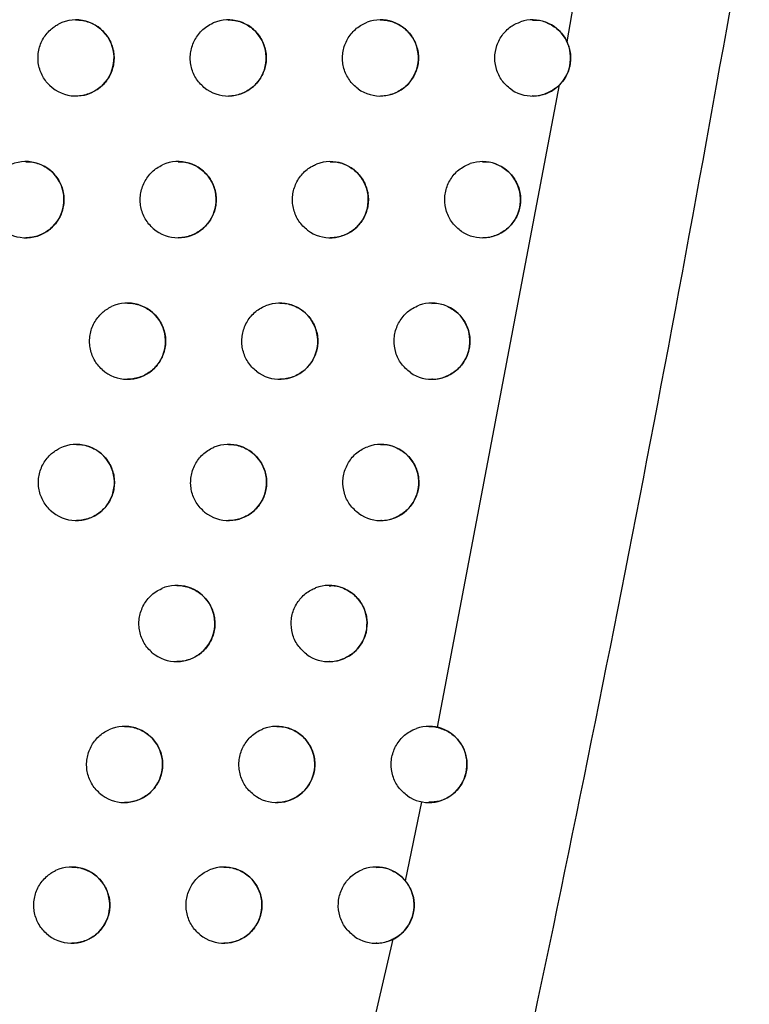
# Model space of a CAD drawing. Header units: millimetres. Extents: x -0.387 to 0.594, y -0.166 to 0.447.
# Tile 9 of 109: x -0.0761 to -0.06651, y 0.05691 to 0.06984. Entities that reach past the tile are written whole.
import ezdxf

# ---------------------------------------------------------------- set-up
doc = ezdxf.new("R2010")
doc.units = ezdxf.units.MM
doc.layers.add('FORMAT', color=7, linetype='Continuous')

msp = doc.modelspace()

# ---------------------------------------------------------------- linework, layer by layer
at = {"layer": 'FORMAT', "color": 7, "linetype": 'Continuous', "lineweight": 25}
for p, q in [((-0.068909, 0.069549), (-0.06871, 0.070702)), ((-0.070614, 0.060551), (-0.069008, 0.068986)), ((-0.071033, 0.058534), (-0.070816, 0.059571)), ((-0.073529, 0.047646), (-0.071196, 0.057768))]:
    msp.add_line(p, q, dxfattribs=at)
for centre, radius, start, end in [((-0.075363, 0.069339), 0.0005, 225.76942, 117.112717), ((-0.073363, 0.069339), 0.0005, 230.515243, 113.286676), ((-0.071363, 0.069339), 0.0005000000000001, 234.300308, 110.485953), ((-0.069363, 0.069339), 0.0005000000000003, 237.439458, 108.379252), ((-0.076021, 0.067478), 0.0005000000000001, 224.355609, 118.180006), ((-0.074021, 0.067478), 0.0005000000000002, 229.325188, 114.108369), ((-0.072021, 0.067478), 0.0005, 233.260856, 111.139947), ((-0.070021, 0.067478), 0.0005, 236.508505, 108.910834), ((-0.074686, 0.06562), 0.0005000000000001, 228.09044, 114.979061), ((-0.072686, 0.06562), 0.0005, 232.187762, 111.830827), ((-0.070686, 0.06562), 0.0005, 235.550783, 109.47161), ((-0.075358, 0.063765), 0.0005, 226.807672, 115.902428), ((-0.073358, 0.063765), 0.0004999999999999, 231.078989, 112.560927), ((-0.071358, 0.063765), 0.0005, 234.564929, 110.063207), ((-0.074038, 0.061913), 0.0004999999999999, 229.932274, 113.332814), ((-0.072038, 0.061913), 0.0005, 233.549451, 110.687384), ((-0.074725, 0.060063), 0.0005000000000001, 228.745091, 114.149326), ((-0.072725, 0.060063), 0.0004999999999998, 232.502705, 111.346055), ((-0.070725, 0.060063), 0.0005, 235.643016, 109.210292), ((-0.075419, 0.058216), 0.0005, 227.514606, 115.013616), ((-0.073419, 0.058216), 0.0005000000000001, 231.422878, 112.04131), ((-0.071419, 0.058216), 0.0005000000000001, 234.672645, 109.780874)]:
    msp.add_arc(centre, radius, start, end, dxfattribs=at)
for points, knots in [([(-0.0901069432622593, 0.0679497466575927), (-0.0891628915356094, 0.0711026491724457), (-0.087253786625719, 0.0774785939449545), (-0.0846213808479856, 0.0871488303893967), (-0.0821511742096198, 0.0969424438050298), (-0.0798811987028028, 0.1067916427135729), (-0.0778093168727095, 0.1166829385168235), (-0.0759369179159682, 0.1266097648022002), (-0.0742636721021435, 0.1365706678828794), (-0.0727905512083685, 0.146570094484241), (-0.0712334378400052, 0.1588667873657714), (-0.0697735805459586, 0.1734813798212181), (-0.0686680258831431, 0.1904400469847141), (-0.0680965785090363, 0.2074602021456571), (-0.0682050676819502, 0.2188258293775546), (-0.0682593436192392, 0.2245119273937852)], [0, 0, 0, 0, 0.0622011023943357, 0.1257859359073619, 0.189396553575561, 0.2530847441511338, 0.3167987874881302, 0.3803835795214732, 0.4439938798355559, 0.5076814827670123, 0.5713950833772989, 0.6782397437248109, 0.785205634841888, 0.8925407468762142, 1, 1, 1, 1]), ([(-0.0642600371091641, 0.0860241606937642), (-0.0643737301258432, 0.0851984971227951), (-0.0649422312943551, 0.0810699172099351), (-0.0664030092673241, 0.0716758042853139), (-0.0684971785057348, 0.060522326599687), (-0.0704996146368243, 0.0513926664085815), (-0.0717188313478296, 0.0461877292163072), (-0.0723611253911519, 0.0435928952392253), (-0.0726822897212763, 0.0422954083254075)], [0, 0, 0, 0, 0.0561085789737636, 0.2805607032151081, 0.6399561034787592, 0.8199377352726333, 0.9099640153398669, 1, 1, 1, 1]), ([(-0.0753630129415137, 0.0698369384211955), (-0.0753464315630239, 0.0698371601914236), (-0.0753017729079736, 0.0698377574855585), (-0.0752293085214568, 0.0698226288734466), (-0.0751492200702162, 0.0697935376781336), (-0.0750745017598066, 0.0697500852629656), (-0.0750088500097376, 0.0696951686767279), (-0.0749530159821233, 0.0696292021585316), (-0.0749098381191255, 0.0695557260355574), (-0.0748795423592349, 0.0694754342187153), (-0.0748635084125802, 0.0693926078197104), (-0.0748615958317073, 0.0693077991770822), (-0.0748736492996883, 0.069225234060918), (-0.0748994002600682, 0.0691453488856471), (-0.0749375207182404, 0.0690717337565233), (-0.0749876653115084, 0.0690049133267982), (-0.07504773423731, 0.0689476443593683), (-0.075117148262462, 0.0689007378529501), (-0.07519322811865, 0.0688656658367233), (-0.075274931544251, 0.0688451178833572), (-0.0753323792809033, 0.0688365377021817), (-0.0753618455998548, 0.0688389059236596), (-0.0753629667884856, 0.0688389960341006)], [0, 0, 0, 0, 0.0318743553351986, 0.0858472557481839, 0.1413766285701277, 0.1954766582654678, 0.2511677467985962, 0.3048549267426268, 0.3601436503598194, 0.4130497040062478, 0.467535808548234, 0.5196623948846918, 0.5733256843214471, 0.6250415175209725, 0.6782510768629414, 0.7301016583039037, 0.7834232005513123, 0.835878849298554, 0.889811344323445, 0.943068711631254, 0.9978337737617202, 1, 1, 1, 1]), ([(-0.0733629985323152, 0.0698369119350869), (-0.0733470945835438, 0.0698371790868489), (-0.0733030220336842, 0.0698379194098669), (-0.0732309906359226, 0.0698230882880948), (-0.0731505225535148, 0.069794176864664), (-0.0730753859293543, 0.0697507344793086), (-0.0730093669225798, 0.0696957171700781), (-0.0729532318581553, 0.0696295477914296), (-0.0729098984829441, 0.0695558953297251), (-0.0728795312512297, 0.0694754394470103), (-0.0728635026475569, 0.0693926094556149), (-0.0728615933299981, 0.0693078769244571), (-0.0728735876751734, 0.0692255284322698), (-0.0728991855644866, 0.0691458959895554), (-0.0729370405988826, 0.069072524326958), (-0.0729868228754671, 0.0690058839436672), (-0.0730465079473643, 0.0689486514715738), (-0.0731155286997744, 0.0689016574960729), (-0.0731913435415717, 0.0688663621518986), (-0.0732728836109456, 0.0688454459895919), (-0.0733309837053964, 0.0688366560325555), (-0.0733611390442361, 0.0688390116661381), (-0.0733629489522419, 0.0688391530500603)], [0, 0, 0, 0, 0.0306314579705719, 0.0848849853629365, 0.1407016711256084, 0.1951007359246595, 0.2511062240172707, 0.3049706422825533, 0.360453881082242, 0.4133311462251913, 0.4677990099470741, 0.5197091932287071, 0.5731550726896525, 0.6245705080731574, 0.6774686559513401, 0.7290660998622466, 0.7821190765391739, 0.8344738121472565, 0.8882919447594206, 0.9416439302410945, 0.9964974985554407, 1, 1, 1, 1]), ([(-0.0713629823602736, 0.0698368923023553), (-0.0713478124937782, 0.0698372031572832), (-0.071304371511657, 0.0698380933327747), (-0.0712328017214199, 0.0698235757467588), (-0.0711519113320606, 0.0697948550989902), (-0.0710763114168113, 0.0697514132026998), (-0.071009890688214, 0.0696962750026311), (-0.0709534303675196, 0.0696298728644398), (-0.0709099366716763, 0.0695560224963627), (-0.0708795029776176, 0.0694753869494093), (-0.0708634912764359, 0.0693925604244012), (-0.07086159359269, 0.0693079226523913), (-0.0708735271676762, 0.0692258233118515), (-0.0708989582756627, 0.0691464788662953), (-0.0709365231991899, 0.0690733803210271), (-0.0709859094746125, 0.0690069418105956), (-0.0710451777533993, 0.0689497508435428), (-0.0711137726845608, 0.0689026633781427), (-0.0711893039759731, 0.0688671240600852), (-0.071270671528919, 0.0688458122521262), (-0.0713294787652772, 0.0688367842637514), (-0.0713603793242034, 0.0688391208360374), (-0.0713629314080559, 0.0688393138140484)], [0, 0, 0, 0, 0.0292811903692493, 0.0838506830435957, 0.1399910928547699, 0.1947227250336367, 0.2510782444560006, 0.3051341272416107, 0.3608282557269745, 0.4136645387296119, 0.4681028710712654, 0.5197664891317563, 0.5729641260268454, 0.6240467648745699, 0.6765996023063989, 0.7279220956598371, 0.7806831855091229, 0.832933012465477, 0.8866317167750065, 0.9400944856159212, 0.9950523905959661, 0.9999999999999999, 0.9999999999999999, 0.9999999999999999, 0.9999999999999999]), ([(-0.0696320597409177, 0.0689173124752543), (-0.0696753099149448, 0.0689514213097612), (-0.0697618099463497, 0.0690196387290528), (-0.0698401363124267, 0.0691708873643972), (-0.069868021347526, 0.0693377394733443), (-0.0698397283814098, 0.0695060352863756), (-0.0697588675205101, 0.0696544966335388), (-0.0696461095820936, 0.0697608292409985), (-0.0695580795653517, 0.0697975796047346), (-0.069520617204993, 0.0698132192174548)], [0, 0, 0, 0, 0.1483231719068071, 0.2966452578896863, 0.4449930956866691, 0.5933651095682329, 0.7417396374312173, 0.8900938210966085, 1, 1, 1, 1]), ([(-0.0693625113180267, 0.0698333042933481), (-0.0693482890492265, 0.0698349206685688), (-0.0692768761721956, 0.0698430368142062), (-0.0691493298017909, 0.0697990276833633), (-0.0690050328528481, 0.0697030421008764), (-0.0689351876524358, 0.0696043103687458), (-0.0689100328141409, 0.0695505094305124), (-0.0689093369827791, 0.0695490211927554)], [0, 0, 0, 0, 0.0760722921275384, 0.3819743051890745, 0.6889768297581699, 0.9913964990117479, 1, 1, 1, 1]), ([(-0.0757117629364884, 0.0689804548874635), (-0.0757304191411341, 0.0690004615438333), (-0.0757682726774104, 0.0690410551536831), (-0.0758110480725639, 0.0691128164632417), (-0.0758423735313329, 0.0691909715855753), (-0.0758599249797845, 0.0692728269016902), (-0.0758637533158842, 0.0693572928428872), (-0.0758536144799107, 0.0694405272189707), (-0.0758296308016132, 0.0695216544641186), (-0.0757928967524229, 0.0695969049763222), (-0.0757438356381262, 0.0696655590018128), (-0.07569106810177, 0.0697177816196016), (-0.0756391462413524, 0.0697570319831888), (-0.0756070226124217, 0.0697748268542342), (-0.0755908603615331, 0.0697837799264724)], [0, 0, 0, 0, 0.0870269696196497, 0.1765781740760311, 0.2636049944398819, 0.3531548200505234, 0.4401954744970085, 0.529759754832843, 0.616809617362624, 0.7063841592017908, 0.7934292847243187, 0.8829996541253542, 0.9411340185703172, 1, 1, 1, 1]), ([(-0.0736809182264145, 0.0689528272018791), (-0.0737010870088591, 0.068971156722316), (-0.0737420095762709, 0.0690083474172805), (-0.0737903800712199, 0.0690761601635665), (-0.0738279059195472, 0.0691513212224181), (-0.0738520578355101, 0.0692313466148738), (-0.0738627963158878, 0.0693151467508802), (-0.0738595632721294, 0.0693989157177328), (-0.0738424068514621, 0.0694817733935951), (-0.0738121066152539, 0.0695598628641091), (-0.0737690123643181, 0.0696324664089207), (-0.0737130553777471, 0.0696981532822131), (-0.0736438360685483, 0.0697565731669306), (-0.0735887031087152, 0.0697840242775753), (-0.0735606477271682, 0.0697979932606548)], [0, 0, 0, 0, 0.0806158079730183, 0.163569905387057, 0.2441855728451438, 0.3271383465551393, 0.4077674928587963, 0.4907342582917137, 0.571373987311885, 0.654352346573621, 0.7349901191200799, 0.817967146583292, 0.907369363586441, 1, 1, 1, 1]), ([(-0.0716547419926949, 0.06893268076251), (-0.0716759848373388, 0.0689495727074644), (-0.0717190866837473, 0.0689838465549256), (-0.0717715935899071, 0.0690481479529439), (-0.0718138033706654, 0.0691205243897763), (-0.0718430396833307, 0.0691986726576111), (-0.0718591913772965, 0.0692815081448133), (-0.0718614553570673, 0.0693652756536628), (-0.0718498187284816, 0.0694490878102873), (-0.0718248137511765, 0.0695290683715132), (-0.0717867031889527, 0.0696043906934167), (-0.0717372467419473, 0.069671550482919), (-0.0716769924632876, 0.06972990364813), (-0.0716206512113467, 0.06976835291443), (-0.0715733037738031, 0.0697929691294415), (-0.0715497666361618, 0.0698023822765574), (-0.0715379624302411, 0.0698071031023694)], [0, 0, 0, 0, 0.0762647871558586, 0.1547416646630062, 0.2310063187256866, 0.3094819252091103, 0.385759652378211, 0.4642487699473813, 0.5405378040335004, 0.6190391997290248, 0.6953280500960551, 0.7738299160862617, 0.8501070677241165, 0.9285973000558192, 0.9641905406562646, 1, 1, 1, 1]), ([(-0.0689092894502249, 0.0695489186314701), (-0.0688910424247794, 0.0694972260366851), (-0.0688545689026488, 0.069393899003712), (-0.068867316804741, 0.0692260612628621), (-0.0689222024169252, 0.069085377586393), (-0.0689832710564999, 0.0690150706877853), (-0.0690081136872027, 0.0689864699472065)], [0, 0, 0, 0, 0.2693735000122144, 0.5384439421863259, 0.812239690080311, 1, 1, 1, 1]), ([(-0.0690081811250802, 0.0689864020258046), (-0.0690203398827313, 0.0689748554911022), (-0.0690726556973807, 0.0689251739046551), (-0.0691861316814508, 0.0688652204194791), (-0.0693009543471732, 0.0688303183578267), (-0.0693594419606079, 0.0688398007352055), (-0.0693627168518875, 0.0688403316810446)], [0, 0, 0, 0, 0.1265997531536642, 0.5447241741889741, 0.9745077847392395, 0.9999999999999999, 0.9999999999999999, 0.9999999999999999, 0.9999999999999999]), ([(-0.0760207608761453, 0.0679765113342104), (-0.0760040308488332, 0.0679767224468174), (-0.0759592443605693, 0.067977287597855), (-0.0758866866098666, 0.0679620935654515), (-0.0758066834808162, 0.0679329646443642), (-0.075732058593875, 0.0678895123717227), (-0.0756664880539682, 0.0678346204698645), (-0.0756107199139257, 0.0677687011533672), (-0.0755675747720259, 0.0676952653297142), (-0.0755372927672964, 0.0676150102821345), (-0.0755212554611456, 0.0675321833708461), (-0.0755193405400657, 0.0674473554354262), (-0.0755314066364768, 0.0673647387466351), (-0.075557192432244, 0.0672847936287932), (-0.0755953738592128, 0.0672111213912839), (-0.0756456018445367, 0.0671442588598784), (-0.0757057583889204, 0.0670869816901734), (-0.0757752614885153, 0.067040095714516), (-0.0758513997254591, 0.0670050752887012), (-0.0759331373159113, 0.0669846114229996), (-0.0759904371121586, 0.0669760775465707), (-0.0760197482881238, 0.0669784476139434), (-0.0760207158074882, 0.0669785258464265)], [0, 0, 0, 0, 0.0321461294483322, 0.0860555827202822, 0.1415199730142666, 0.1955528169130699, 0.2511732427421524, 0.3048211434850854, 0.3600666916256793, 0.4129805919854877, 0.4674721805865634, 0.5196495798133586, 0.5733639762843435, 0.6251494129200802, 0.6784311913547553, 0.7303392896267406, 0.7837219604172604, 0.8361988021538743, 0.8901555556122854, 0.9433889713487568, 0.9981313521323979, 0.9999999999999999, 0.9999999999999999, 0.9999999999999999, 0.9999999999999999]), ([(-0.0743466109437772, 0.0670990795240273), (-0.074366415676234, 0.0671178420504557), (-0.0744065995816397, 0.0671559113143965), (-0.0744536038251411, 0.0672247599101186), (-0.0744896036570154, 0.0673007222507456), (-0.0745121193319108, 0.0673812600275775), (-0.0745211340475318, 0.0674652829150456), (-0.0745161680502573, 0.0675489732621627), (-0.0744972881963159, 0.0676314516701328), (-0.074465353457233, 0.0677088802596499), (-0.0744207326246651, 0.0677805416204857), (-0.0743652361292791, 0.0678429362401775), (-0.07429985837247, 0.0678965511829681), (-0.0742501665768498, 0.0679218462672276), (-0.0742249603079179, 0.0679346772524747)], [0, 0, 0, 0, 0.0820347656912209, 0.1664489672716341, 0.2484835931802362, 0.3328964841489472, 0.4149444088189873, 0.4993711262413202, 0.58142911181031, 0.6658668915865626, 0.7479223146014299, 0.8323581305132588, 0.9149633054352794, 1, 1, 1, 1]), ([(-0.0740207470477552, 0.067976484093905), (-0.0740046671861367, 0.0679767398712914), (-0.0739604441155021, 0.0679774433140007), (-0.0738883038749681, 0.0679625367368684), (-0.0738079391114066, 0.06793358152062), (-0.0737329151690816, 0.0678901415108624), (-0.0736669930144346, 0.0678351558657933), (-0.0736109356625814, 0.0677690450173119), (-0.0735676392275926, 0.0676954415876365), (-0.0735372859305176, 0.0676150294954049), (-0.0735212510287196, 0.0675321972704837), (-0.0735193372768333, 0.0674474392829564), (-0.0735313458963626, 0.0673650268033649), (-0.0735569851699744, 0.0672853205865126), (-0.0735949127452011, 0.0672118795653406), (-0.0736447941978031, 0.0671451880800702), (-0.0737045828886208, 0.0670879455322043), (-0.0737737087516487, 0.0670409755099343), (-0.0738495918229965, 0.0670057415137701), (-0.0739311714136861, 0.0669849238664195), (-0.0739890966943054, 0.0669761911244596), (-0.0740190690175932, 0.0669785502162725), (-0.0740206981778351, 0.0669786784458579)], [0, 0, 0, 0, 0.0309538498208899, 0.0851297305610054, 0.1408668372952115, 0.1951846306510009, 0.251104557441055, 0.3049227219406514, 0.3603549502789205, 0.4132436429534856, 0.4677201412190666, 0.5196929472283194, 0.5732019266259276, 0.6247010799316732, 0.6776861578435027, 0.7293516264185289, 0.782476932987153, 0.8348557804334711, 0.8887016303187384, 0.9420236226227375, 0.9968486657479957, 1, 1, 1, 1]), ([(-0.0723198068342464, 0.0670776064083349), (-0.072340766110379, 0.0670949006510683), (-0.0723832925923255, 0.0671299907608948), (-0.0724346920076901, 0.0671952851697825), (-0.0724756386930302, 0.0672684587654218), (-0.0725034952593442, 0.0673471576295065), (-0.0725181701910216, 0.0674302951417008), (-0.0725189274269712, 0.0675141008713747), (-0.0725057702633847, 0.067597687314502), (-0.0724793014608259, 0.0676771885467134), (-0.0724397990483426, 0.0677517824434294), (-0.072389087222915, 0.0678180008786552), (-0.0723277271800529, 0.0678752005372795), (-0.0722727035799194, 0.0679112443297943), (-0.0722294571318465, 0.0679330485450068), (-0.0722105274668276, 0.0679407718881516), (-0.072201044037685, 0.0679446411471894)], [0, 0, 0, 0, 0.0773382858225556, 0.1569197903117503, 0.2342579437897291, 0.3138381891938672, 0.3911892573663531, 0.4707828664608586, 0.5481448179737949, 0.6277502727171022, 0.7051115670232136, 0.7847169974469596, 0.8620662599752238, 0.9416596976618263, 0.9707725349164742, 1, 1, 1, 1]), ([(-0.0720207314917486, 0.0679764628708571), (-0.0720053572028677, 0.0679767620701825), (-0.071961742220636, 0.067977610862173), (-0.0718900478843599, 0.0679630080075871), (-0.0718092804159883, 0.0679342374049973), (-0.0717338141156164, 0.0678908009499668), (-0.0716675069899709, 0.0678357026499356), (-0.0716111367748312, 0.0677693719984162), (-0.071567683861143, 0.0676955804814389), (-0.0715372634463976, 0.0676149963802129), (-0.0715212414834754, 0.067532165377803), (-0.0715193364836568, 0.0674474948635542), (-0.0715312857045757, 0.0673653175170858), (-0.0715567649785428, 0.0672858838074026), (-0.0715944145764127, 0.0672127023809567), (-0.0716439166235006, 0.0671462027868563), (-0.0717033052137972, 0.0670889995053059), (-0.0717720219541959, 0.0670419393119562), (-0.0718476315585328, 0.0670064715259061), (-0.071929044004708, 0.0669852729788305), (-0.0719876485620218, 0.0669763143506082), (-0.0720183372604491, 0.0669786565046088), (-0.072020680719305, 0.0669788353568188)], [0, 0, 0, 0, 0.0296569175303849, 0.0841330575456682, 0.1401777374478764, 0.194812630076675, 0.2510662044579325, 0.3050684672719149, 0.3607032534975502, 0.4135553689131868, 0.4680062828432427, 0.5197457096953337, 0.5730198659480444, 0.6242014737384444, 0.6768571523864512, 0.7282587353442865, 0.7811039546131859, 0.8333807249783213, 0.8871105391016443, 0.9405364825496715, 0.9954592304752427, 1, 1, 1, 1]), ([(-0.0702966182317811, 0.0670613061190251), (-0.0703393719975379, 0.0670961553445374), (-0.0704248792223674, 0.0671658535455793), (-0.070500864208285, 0.0673184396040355), (-0.0705260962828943, 0.0674857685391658), (-0.0704950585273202, 0.06765356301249), (-0.0704117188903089, 0.0678006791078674), (-0.0703003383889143, 0.0679019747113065), (-0.0702162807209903, 0.0679372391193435), (-0.0701827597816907, 0.0679513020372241)], [0, 0, 0, 0, 0.150050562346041, 0.3001000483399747, 0.4501749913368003, 0.6002733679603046, 0.7503734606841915, 0.9004526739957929, 1, 1, 1, 1]), ([(-0.0700202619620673, 0.0679728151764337), (-0.0700058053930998, 0.0679744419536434), (-0.0699342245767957, 0.0679824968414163), (-0.0698066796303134, 0.0679384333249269), (-0.0696625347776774, 0.0678422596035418), (-0.0695610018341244, 0.0676987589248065), (-0.0695140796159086, 0.0675328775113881), (-0.0695246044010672, 0.0673634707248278), (-0.0695886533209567, 0.0672093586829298), (-0.0696988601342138, 0.0670828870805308), (-0.0698442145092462, 0.0670042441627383), (-0.0699592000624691, 0.0669698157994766), (-0.0700174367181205, 0.0669792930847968), (-0.070020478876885, 0.0669797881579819)], [0, 0, 0, 0, 0.0281469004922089, 0.1393676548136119, 0.2509808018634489, 0.3610289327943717, 0.4682411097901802, 0.572733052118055, 0.6758812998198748, 0.7795754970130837, 0.8853953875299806, 0.9940132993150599, 1, 1, 1, 1]), ([(-0.0750197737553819, 0.0652483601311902), (-0.0750391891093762, 0.0652675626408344), (-0.0750785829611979, 0.0653065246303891), (-0.0751241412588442, 0.0653764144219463), (-0.0751585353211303, 0.0654531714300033), (-0.0751793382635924, 0.0655342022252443), (-0.0751865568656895, 0.0656184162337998), (-0.0751797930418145, 0.0657019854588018), (-0.0751591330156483, 0.0657840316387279), (-0.0751255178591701, 0.0658607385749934), (-0.0750793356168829, 0.0659313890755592), (-0.0750244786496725, 0.0659903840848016), (-0.0749632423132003, 0.0660391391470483), (-0.0749192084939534, 0.0660620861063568), (-0.0748969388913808, 0.0660736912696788)], [0, 0, 0, 0, 0.083573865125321, 0.1695717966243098, 0.2531455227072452, 0.3391421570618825, 0.4227289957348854, 0.5087392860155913, 0.5923356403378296, 0.6783564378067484, 0.7619495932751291, 0.8479677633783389, 0.9231114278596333, 1, 1, 1, 1]), ([(-0.0746858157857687, 0.0661186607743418), (-0.0746695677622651, 0.0661189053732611), (-0.0746252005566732, 0.0661195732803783), (-0.0745529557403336, 0.066104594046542), (-0.0744726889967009, 0.0660755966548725), (-0.0743977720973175, 0.0660321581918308), (-0.0743319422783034, 0.0659772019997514), (-0.0742759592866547, 0.0659111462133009), (-0.0742326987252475, 0.0658375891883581), (-0.0742023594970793, 0.0657572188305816), (-0.0741863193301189, 0.0656743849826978), (-0.0741844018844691, 0.065589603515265), (-0.074196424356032, 0.0655071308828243), (-0.0742221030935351, 0.0654273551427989), (-0.0742600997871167, 0.0653538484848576), (-0.0743100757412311, 0.0652871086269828), (-0.0743699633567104, 0.0652298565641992), (-0.0744391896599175, 0.0651829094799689), (-0.0745151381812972, 0.0651477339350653), (-0.0745967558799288, 0.0651270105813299), (-0.0746545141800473, 0.0651183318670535), (-0.0746843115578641, 0.0651206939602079), (-0.0746857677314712, 0.0651208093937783)], [0, 0, 0, 0, 0.0312618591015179, 0.0853643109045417, 0.1410261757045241, 0.1952668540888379, 0.2511056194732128, 0.3048795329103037, 0.3602630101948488, 0.4131619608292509, 0.467646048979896, 0.5196778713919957, 0.5732462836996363, 0.624824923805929, 0.6778925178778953, 0.7296229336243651, 0.7828172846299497, 0.8352194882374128, 0.8890921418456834, 0.9423860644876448, 0.9971844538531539, 0.9999999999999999, 0.9999999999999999, 0.9999999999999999, 0.9999999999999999]), ([(-0.0729923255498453, 0.0652254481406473), (-0.0730129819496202, 0.0652431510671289), (-0.0730548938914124, 0.0652790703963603), (-0.0731051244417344, 0.0653453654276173), (-0.0731447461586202, 0.0654193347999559), (-0.0731711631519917, 0.0654985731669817), (-0.0731843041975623, 0.0655819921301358), (-0.0731835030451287, 0.065665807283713), (-0.0731687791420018, 0.0657491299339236), (-0.0731408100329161, 0.0658281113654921), (-0.0730998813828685, 0.0659019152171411), (-0.073047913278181, 0.0659671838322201), (-0.0729853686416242, 0.0660230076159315), (-0.0729254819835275, 0.0660612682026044), (-0.0728857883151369, 0.0660784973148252), (-0.0728717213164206, 0.0660846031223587)], [0, 0, 0, 0, 0.0784888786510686, 0.1592543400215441, 0.2377430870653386, 0.3185073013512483, 0.3970088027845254, 0.4777862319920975, 0.5562981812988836, 0.6370870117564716, 0.7155978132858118, 0.7963861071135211, 0.8748845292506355, 0.9556604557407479, 1, 1, 1, 1]), ([(-0.0726858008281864, 0.066118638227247), (-0.0726702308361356, 0.0661189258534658), (-0.0726264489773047, 0.066119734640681), (-0.072554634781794, 0.0661050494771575), (-0.0724739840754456, 0.0660762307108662), (-0.0723986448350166, 0.0660327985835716), (-0.0723324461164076, 0.0659777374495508), (-0.0722761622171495, 0.0659114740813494), (-0.0722327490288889, 0.0658377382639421), (-0.0722023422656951, 0.065757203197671), (-0.0721863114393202, 0.0656743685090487), (-0.0721844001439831, 0.0655896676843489), (-0.0721963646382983, 0.065507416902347), (-0.0722218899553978, 0.0654278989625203), (-0.0722596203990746, 0.0653546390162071), (-0.0723092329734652, 0.0652880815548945), (-0.0723687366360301, 0.0652308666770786), (-0.0724375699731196, 0.0651838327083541), (-0.0725132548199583, 0.0651484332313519), (-0.0725947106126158, 0.065127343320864), (-0.0726531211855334, 0.0651184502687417), (-0.0726836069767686, 0.0651207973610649), (-0.0726857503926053, 0.0651209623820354)], [0, 0, 0, 0, 0.0300163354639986, 0.0844040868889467, 0.1403581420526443, 0.1949011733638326, 0.2510579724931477, 0.3050088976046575, 0.3605869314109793, 0.4134533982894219, 0.4679155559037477, 0.519726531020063, 0.5730728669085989, 0.6243485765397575, 0.6771020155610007, 0.728579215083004, 0.7815048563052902, 0.8338077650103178, 0.8875677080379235, 0.9409591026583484, 0.9958489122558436, 1, 1, 1, 1]), ([(-0.0709686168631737, 0.0652081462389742), (-0.0710108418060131, 0.0652437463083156), (-0.0710952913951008, 0.0653149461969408), (-0.0711688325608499, 0.0654688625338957), (-0.0711913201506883, 0.0656366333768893), (-0.0711574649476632, 0.0658038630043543), (-0.0710716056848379, 0.0659495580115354), (-0.0709618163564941, 0.0660457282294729), (-0.070881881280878, 0.0660794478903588), (-0.070852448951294, 0.0660918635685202)], [0, 0, 0, 0, 0.1518871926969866, 0.3037733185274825, 0.4556846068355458, 0.6076185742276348, 0.7595534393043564, 0.9114668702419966, 0.9999999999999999, 0.9999999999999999, 0.9999999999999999, 0.9999999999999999]), ([(-0.0706853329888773, 0.0661149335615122), (-0.0706706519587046, 0.0661165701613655), (-0.0705989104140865, 0.0661245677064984), (-0.0704713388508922, 0.0660804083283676), (-0.0703274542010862, 0.0659842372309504), (-0.0702260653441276, 0.0658408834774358), (-0.0701791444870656, 0.0656750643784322), (-0.0701896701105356, 0.0655055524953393), (-0.0702538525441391, 0.0653512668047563), (-0.0703643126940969, 0.0652247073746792), (-0.0705098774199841, 0.0651462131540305), (-0.0706247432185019, 0.0651119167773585), (-0.0706827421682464, 0.0651213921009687), (-0.0706855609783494, 0.0651218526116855)], [0, 0, 0, 0, 0.0285610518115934, 0.1395688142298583, 0.2509603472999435, 0.3608852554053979, 0.4681331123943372, 0.5727968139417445, 0.6761682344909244, 0.7800402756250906, 0.8859208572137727, 0.9944556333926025, 0.9999999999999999, 0.9999999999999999, 0.9999999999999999, 0.9999999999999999]), ([(-0.0753581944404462, 0.0642634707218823), (-0.0753417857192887, 0.0642637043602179), (-0.0752972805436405, 0.0642643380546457), (-0.0752249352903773, 0.0642492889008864), (-0.075144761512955, 0.0642202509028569), (-0.0750699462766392, 0.0641768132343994), (-0.0750042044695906, 0.0641218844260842), (-0.0749482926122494, 0.064055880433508), (-0.0749050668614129, 0.0639823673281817), (-0.0748747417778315, 0.0639020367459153), (-0.0748586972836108, 0.0638192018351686), (-0.0748567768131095, 0.0637343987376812), (-0.0748688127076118, 0.0636518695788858), (-0.0748945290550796, 0.0635720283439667), (-0.0749325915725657, 0.0634984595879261), (-0.0749826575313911, 0.0634316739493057), (-0.0750426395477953, 0.0633744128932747), (-0.0751119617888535, 0.0633274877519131), (-0.0751879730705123, 0.0632923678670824), (-0.0752696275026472, 0.063271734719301), (-0.0753272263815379, 0.0632631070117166), (-0.075356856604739, 0.0632654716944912), (-0.0753581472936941, 0.0632655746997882)], [0, 0, 0, 0, 0.0315560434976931, 0.0855890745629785, 0.1411798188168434, 0.1953473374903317, 0.2511091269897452, 0.304840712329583, 0.360177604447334, 0.4130857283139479, 0.4675764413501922, 0.5196638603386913, 0.5732882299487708, 0.6249423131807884, 0.6780882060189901, 0.7298806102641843, 0.7831408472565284, 0.8355656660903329, 0.8894642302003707, 0.9427319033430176, 0.9975054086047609, 1, 1, 1, 1]), ([(-0.0733581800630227, 0.0642634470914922), (-0.0733424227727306, 0.064263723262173), (-0.0732984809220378, 0.0642644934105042), (-0.0732265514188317, 0.0642497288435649), (-0.0731460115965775, 0.0642208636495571), (-0.0730707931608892, 0.0641774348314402), (-0.073004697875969, 0.064122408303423), (-0.0729484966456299, 0.0640562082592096), (-0.0729051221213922, 0.0639825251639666), (-0.0728747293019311, 0.063902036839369), (-0.0728586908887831, 0.0638191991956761), (-0.0728567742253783, 0.0637344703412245), (-0.072868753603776, 0.063652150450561), (-0.0728943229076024, 0.0635725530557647), (-0.0729321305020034, 0.063499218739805), (-0.0729818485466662, 0.0634326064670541), (-0.0730414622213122, 0.0633753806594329), (-0.0731104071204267, 0.0633283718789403), (-0.0731861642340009, 0.0632930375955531), (-0.0732676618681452, 0.0632720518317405), (-0.0733258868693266, 0.0632632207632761), (-0.0733561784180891, 0.0632655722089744), (-0.0733581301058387, 0.063265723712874)], [0, 0, 0, 0, 0.0303600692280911, 0.0846641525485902, 0.1405324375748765, 0.1949882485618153, 0.2510531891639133, 0.3049549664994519, 0.3604787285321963, 0.4133581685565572, 0.4678303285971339, 0.519708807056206, 0.5731232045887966, 0.624488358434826, 0.6773346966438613, 0.728884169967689, 0.7818866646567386, 0.8342149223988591, 0.8880040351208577, 0.9413630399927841, 0.996222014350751, 1, 1, 1, 1]), ([(-0.0713577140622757, 0.064259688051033), (-0.0713428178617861, 0.0642613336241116), (-0.0712709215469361, 0.0642692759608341), (-0.0711433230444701, 0.0642250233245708), (-0.0709996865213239, 0.0641288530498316), (-0.0708984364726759, 0.0639856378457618), (-0.0708515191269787, 0.0638198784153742), (-0.0708620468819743, 0.0636502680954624), (-0.0709263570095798, 0.0634958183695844), (-0.0710370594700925, 0.0633691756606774), (-0.0711828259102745, 0.0632908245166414), (-0.0712975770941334, 0.0632566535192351), (-0.0713553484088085, 0.0632661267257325), (-0.0713579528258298, 0.063266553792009)], [0, 0, 0, 0, 0.0289576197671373, 0.139763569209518, 0.2509445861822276, 0.3607515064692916, 0.4680317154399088, 0.5728576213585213, 0.6764414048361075, 0.7804836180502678, 0.8864230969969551, 0.9948797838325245, 0.9999999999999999, 0.9999999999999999, 0.9999999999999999, 0.9999999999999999]), ([(-0.0757003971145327, 0.0634007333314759), (-0.0757193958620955, 0.0634203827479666), (-0.0757579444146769, 0.0634602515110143), (-0.0758019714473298, 0.0635311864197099), (-0.0758346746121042, 0.0636087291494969), (-0.0758536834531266, 0.0636902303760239), (-0.0758590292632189, 0.0637745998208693), (-0.075850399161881, 0.0638580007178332), (-0.0758278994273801, 0.0639395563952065), (-0.0757925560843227, 0.0640154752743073), (-0.0757447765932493, 0.0640850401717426), (-0.0756907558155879, 0.0641405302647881), (-0.075633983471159, 0.0641843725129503), (-0.0755958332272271, 0.0642047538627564), (-0.0755765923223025, 0.0642150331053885)], [0, 0, 0, 0, 0.0852492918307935, 0.1729712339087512, 0.2582203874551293, 0.3459410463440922, 0.4312031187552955, 0.5189372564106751, 0.6042082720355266, 0.6919523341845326, 0.7772194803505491, 0.8649602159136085, 0.9318932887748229, 1, 1, 1, 1]), ([(-0.0736722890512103, 0.0633762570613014), (-0.0736926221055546, 0.0633943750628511), (-0.0737338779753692, 0.0634311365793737), (-0.073782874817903, 0.0634984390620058), (-0.0738211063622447, 0.0635732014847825), (-0.0738460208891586, 0.0636529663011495), (-0.0738575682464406, 0.0637366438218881), (-0.0738551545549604, 0.0638204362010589), (-0.0738388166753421, 0.0639034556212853), (-0.0738093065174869, 0.0639818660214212), (-0.0737669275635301, 0.0640548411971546), (-0.07371366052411, 0.0641190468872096), (-0.073650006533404, 0.0641736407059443), (-0.0735939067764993, 0.0642077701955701), (-0.0735591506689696, 0.064222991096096), (-0.0735499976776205, 0.0642269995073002)], [0, 0, 0, 0, 0.0797223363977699, 0.1617570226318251, 0.2414792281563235, 0.3235126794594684, 0.4032474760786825, 0.4852939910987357, 0.565038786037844, 0.6470962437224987, 0.7268393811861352, 0.808895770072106, 0.8886261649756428, 0.970669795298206, 1, 1, 1, 1]), ([(-0.0716480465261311, 0.0633578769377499), (-0.0716897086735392, 0.0633942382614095), (-0.0717730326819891, 0.0634669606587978), (-0.0718440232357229, 0.0636221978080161), (-0.0718636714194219, 0.0637903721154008), (-0.0718269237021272, 0.0639569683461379), (-0.0717385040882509, 0.0641011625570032), (-0.0716305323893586, 0.0641921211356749), (-0.0715548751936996, 0.0642242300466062), (-0.0715296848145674, 0.0642349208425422)], [0, 0, 0, 0, 0.1538432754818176, 0.3076854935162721, 0.4615525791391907, 0.6154415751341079, 0.769330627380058, 0.9231976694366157, 1, 1, 1, 1]), ([(-0.0743596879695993, 0.0615300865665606), (-0.0743796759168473, 0.0615486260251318), (-0.0744202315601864, 0.0615862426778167), (-0.0744679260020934, 0.0616545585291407), (-0.0745046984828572, 0.0617301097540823), (-0.0745280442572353, 0.0618103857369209), (-0.0745379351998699, 0.0618942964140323), (-0.0745338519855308, 0.0619780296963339), (-0.0745158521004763, 0.0620607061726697), (-0.074484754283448, 0.0621384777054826), (-0.0744409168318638, 0.06221062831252), (-0.0743848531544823, 0.062275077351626), (-0.0743166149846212, 0.0623317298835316), (-0.0742630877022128, 0.0623583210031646), (-0.0742358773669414, 0.0623718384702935)], [0, 0, 0, 0, 0.0810545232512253, 0.1644600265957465, 0.2455144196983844, 0.3289187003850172, 0.4099855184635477, 0.4934027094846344, 0.5744790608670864, 0.6579067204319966, 0.7389808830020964, 0.8224069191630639, 0.9097214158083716, 1, 1, 1, 1]), ([(-0.0740378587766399, 0.0624109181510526), (-0.0740219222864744, 0.0624111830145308), (-0.0739778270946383, 0.0624119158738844), (-0.073905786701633, 0.0623970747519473), (-0.0738253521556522, 0.06236816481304), (-0.0737502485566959, 0.0623247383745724), (-0.0736842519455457, 0.0622697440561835), (-0.0736281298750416, 0.0622036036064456), (-0.0735847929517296, 0.0621299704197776), (-0.073554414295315, 0.0620495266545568), (-0.073538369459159, 0.0619666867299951), (-0.0735364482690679, 0.06188193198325), (-0.0735484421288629, 0.0617995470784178), (-0.0735740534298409, 0.0617198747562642), (-0.0736119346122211, 0.061646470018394), (-0.0736617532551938, 0.0615798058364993), (-0.0737214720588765, 0.0615225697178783), (-0.0737905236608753, 0.061475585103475), (-0.0738663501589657, 0.0614403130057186), (-0.0739478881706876, 0.0614194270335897), (-0.0740059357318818, 0.0614106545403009), (-0.0740360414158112, 0.0614130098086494), (-0.0740378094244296, 0.0614131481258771)], [0, 0, 0, 0, 0.0306887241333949, 0.0849136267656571, 0.1407007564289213, 0.1950737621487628, 0.2510515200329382, 0.3049062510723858, 0.3603781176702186, 0.4132692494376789, 0.4677502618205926, 0.5196924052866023, 0.5731709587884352, 0.6246211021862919, 0.6775556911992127, 0.7291742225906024, 0.7822501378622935, 0.8346029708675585, 0.8884203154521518, 0.9417489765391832, 0.9965791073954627, 0.9999999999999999, 0.9999999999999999, 0.9999999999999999, 0.9999999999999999]), ([(-0.0723348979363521, 0.0615105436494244), (-0.0723759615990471, 0.0615476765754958), (-0.0724580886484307, 0.0616219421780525), (-0.0725264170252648, 0.0617784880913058), (-0.07254312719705, 0.0619470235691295), (-0.0725034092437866, 0.0621129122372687), (-0.0724123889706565, 0.0622555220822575), (-0.0723064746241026, 0.062341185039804), (-0.0722352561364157, 0.0623716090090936), (-0.0722144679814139, 0.0623804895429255)], [0, 0, 0, 0, 0.1559303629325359, 0.3118596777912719, 0.4678135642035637, 0.6237885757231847, 0.77976277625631, 0.9357143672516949, 1, 1, 1, 1]), ([(-0.0720373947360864, 0.0624071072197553), (-0.0720222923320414, 0.0624087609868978), (-0.0719502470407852, 0.0624166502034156), (-0.0718226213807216, 0.0623723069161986), (-0.0716792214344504, 0.0622761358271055), (-0.0715781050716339, 0.0621330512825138), (-0.0715311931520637, 0.061967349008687), (-0.0715417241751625, 0.0617976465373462), (-0.0716061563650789, 0.0616430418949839), (-0.0717170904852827, 0.0615163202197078), (-0.0718630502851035, 0.0614381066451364), (-0.0719776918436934, 0.0614040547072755), (-0.0720352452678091, 0.0614135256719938), (-0.0720376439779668, 0.0614139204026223)], [0, 0, 0, 0, 0.0293372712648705, 0.1399520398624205, 0.2509330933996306, 0.3606270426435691, 0.4679365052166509, 0.5729155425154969, 0.6767013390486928, 0.7809063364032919, 0.8869029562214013, 0.9952863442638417, 1, 1, 1, 1]), ([(-0.0750545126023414, 0.0596869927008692), (-0.075074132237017, 0.0597059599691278), (-0.0751139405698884, 0.0597444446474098), (-0.0751602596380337, 0.0598137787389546), (-0.0751955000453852, 0.0598901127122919), (-0.0752172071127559, 0.0599708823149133), (-0.0752253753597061, 0.0600549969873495), (-0.0752195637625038, 0.0601386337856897), (-0.0751998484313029, 0.0602209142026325), (-0.0751671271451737, 0.0602980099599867), (-0.0751217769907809, 0.0603692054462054), (-0.0750662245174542, 0.0604303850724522), (-0.0750018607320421, 0.0604823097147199), (-0.074953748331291, 0.0605067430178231), (-0.0749293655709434, 0.0605191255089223)], [0, 0, 0, 0, 0.08248306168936, 0.1673585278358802, 0.2498414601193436, 0.3347157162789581, 0.4172109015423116, 0.5020979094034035, 0.5846021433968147, 0.6694991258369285, 0.7520006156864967, 0.83689539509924, 0.917340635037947, 1, 1, 1, 1]), ([(-0.0747248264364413, 0.0605610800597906), (-0.0747087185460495, 0.0605613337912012), (-0.0746644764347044, 0.0605620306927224), (-0.0745923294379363, 0.0605471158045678), (-0.0745119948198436, 0.0605181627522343), (-0.0744370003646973, 0.060474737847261), (-0.0743710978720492, 0.0604197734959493), (-0.0743150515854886, 0.0603536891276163), (-0.0742717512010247, 0.0602801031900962), (-0.0742413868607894, 0.0601997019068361), (-0.0742253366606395, 0.06011686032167), (-0.0742234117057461, 0.0600320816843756), (-0.0742354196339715, 0.0599496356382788), (-0.074261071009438, 0.0598698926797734), (-0.0742990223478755, 0.0597964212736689), (-0.0743489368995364, 0.0597297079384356), (-0.0744087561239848, 0.0596724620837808), (-0.0744779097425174, 0.0596255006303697), (-0.0745538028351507, 0.0595902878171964), (-0.0746353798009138, 0.0595694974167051), (-0.0746932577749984, 0.0595607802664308), (-0.0747231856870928, 0.0595631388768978), (-0.0747247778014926, 0.0595632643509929)], [0, 0, 0, 0, 0.0310028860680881, 0.0851528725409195, 0.1408632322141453, 0.195157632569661, 0.2510526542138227, 0.3048623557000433, 0.3602846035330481, 0.4131862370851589, 0.467675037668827, 0.5196772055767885, 0.573216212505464, 0.6247470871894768, 0.677765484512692, 0.7294499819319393, 0.782596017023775, 0.8349726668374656, 0.888817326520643, 0.9421175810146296, 0.9969207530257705, 1, 1, 1, 1]), ([(-0.0730291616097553, 0.0596661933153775), (-0.0730499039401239, 0.0596837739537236), (-0.0730919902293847, 0.0597194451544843), (-0.0731425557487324, 0.0597854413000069), (-0.0731825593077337, 0.0598591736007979), (-0.0732093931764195, 0.0599382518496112), (-0.0732229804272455, 0.0600215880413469), (-0.073222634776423, 0.0601054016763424), (-0.0732083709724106, 0.060188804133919), (-0.0731808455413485, 0.0602679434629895), (-0.073140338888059, 0.0603419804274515), (-0.0730887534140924, 0.0604075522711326), (-0.0730265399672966, 0.06046372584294), (-0.072964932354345, 0.0605036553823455), (-0.0729230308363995, 0.0605216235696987), (-0.072906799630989, 0.0605285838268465)], [0, 0, 0, 0, 0.0779644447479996, 0.158190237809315, 0.2361545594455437, 0.3163791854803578, 0.3943554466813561, 0.4745924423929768, 0.5525785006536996, 0.6328261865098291, 0.7108111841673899, 0.791058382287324, 0.8690317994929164, 0.949267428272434, 1, 1, 1, 1]), ([(-0.0727248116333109, 0.0605610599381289), (-0.0727093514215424, 0.0605613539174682), (-0.0726656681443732, 0.0605621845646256), (-0.0725939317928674, 0.0605475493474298), (-0.0725132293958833, 0.0605187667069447), (-0.0724378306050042, 0.0604753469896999), (-0.072371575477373, 0.0604202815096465), (-0.0723152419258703, 0.060353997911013), (-0.0722717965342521, 0.0602802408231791), (-0.0722413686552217, 0.0601996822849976), (-0.0722253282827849, 0.0601168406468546), (-0.0722234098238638, 0.0600321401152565), (-0.072235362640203, 0.0599499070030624), (-0.0722608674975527, 0.059870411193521), (-0.0722985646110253, 0.0597971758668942), (-0.0723481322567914, 0.0597306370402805), (-0.0724075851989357, 0.0596734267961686), (-0.0724763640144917, 0.0596263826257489), (-0.072552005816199, 0.0595909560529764), (-0.0726334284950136, 0.0595698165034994), (-0.0726919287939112, 0.0595608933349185), (-0.0727225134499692, 0.0595632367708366), (-0.0727247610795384, 0.0595634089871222)], [0, 0, 0, 0, 0.0298125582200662, 0.0842362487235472, 0.1402269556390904, 0.1948108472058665, 0.2510104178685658, 0.3049889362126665, 0.3605968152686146, 0.4134664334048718, 0.4679332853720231, 0.5197235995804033, 0.573049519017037, 0.6242908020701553, 0.6770088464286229, 0.7284518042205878, 0.7813415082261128, 0.8336237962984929, 0.8873613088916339, 0.9407551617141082, 0.9956461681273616, 1, 1, 1, 1]), ([(-0.0710069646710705, 0.0596501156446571), (-0.0710492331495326, 0.0596856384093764), (-0.0711337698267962, 0.0597566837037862), (-0.0712075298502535, 0.0599104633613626), (-0.071230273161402, 0.0600781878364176), (-0.0711966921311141, 0.0602454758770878), (-0.0711110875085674, 0.0603913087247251), (-0.0710006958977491, 0.0604884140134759), (-0.0709197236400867, 0.0605223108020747), (-0.0708893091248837, 0.0605350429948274)], [0, 0, 0, 0, 0.1514564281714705, 0.302911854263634, 0.4543909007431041, 0.605891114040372, 0.7573919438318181, 0.9088724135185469, 1, 1, 1, 1]), ([(-0.0706143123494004, 0.0605505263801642), (-0.0705649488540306, 0.0605346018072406), (-0.0704663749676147, 0.0605028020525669), (-0.0703424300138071, 0.0603976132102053), (-0.0702545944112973, 0.0602587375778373), (-0.0702161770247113, 0.0600936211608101), (-0.0702345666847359, 0.0599238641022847), (-0.0703082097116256, 0.0597692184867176), (-0.0704285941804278, 0.0596492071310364), (-0.0705744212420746, 0.0595741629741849), (-0.0706778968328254, 0.0595688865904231), (-0.0707252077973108, 0.0595664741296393)], [0, 0, 0, 0, 0.1072322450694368, 0.2141319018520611, 0.3264193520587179, 0.4414801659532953, 0.557029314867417, 0.6722237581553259, 0.787383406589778, 0.9027877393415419, 1, 1, 1, 1]), ([(-0.0707247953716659, 0.0605610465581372), (-0.0707100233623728, 0.0605614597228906), (-0.070684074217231, 0.0605621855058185), (-0.0706472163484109, 0.0605572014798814), (-0.0706253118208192, 0.0605527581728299), (-0.070614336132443, 0.0605505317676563)], [0, 0, 0, 0, 0.3973726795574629, 0.6980418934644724, 1, 1, 1, 1]), ([(-0.0754190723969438, 0.0587139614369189), (-0.0754028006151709, 0.0587142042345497), (-0.0753584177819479, 0.0587148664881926), (-0.0752861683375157, 0.0586998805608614), (-0.0752059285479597, 0.0586708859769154), (-0.0751310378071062, 0.058627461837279), (-0.0750652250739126, 0.0585725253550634), (-0.0750092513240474, 0.0585064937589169), (-0.0749659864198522, 0.0584329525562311), (-0.0749356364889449, 0.0583525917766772), (-0.0749195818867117, 0.058269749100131), (-0.0749176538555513, 0.0581849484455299), (-0.0749296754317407, 0.0581024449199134), (-0.0749553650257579, 0.0580226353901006), (-0.0749933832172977, 0.0579491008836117), (-0.0750433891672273, 0.0578823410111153), (-0.0751033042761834, 0.0578250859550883), (-0.0751725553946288, 0.0577781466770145), (-0.0752485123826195, 0.0577429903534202), (-0.0753301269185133, 0.0577222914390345), (-0.0753878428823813, 0.0577136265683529), (-0.0754176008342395, 0.0577159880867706), (-0.0754190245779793, 0.0577161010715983)], [0, 0, 0, 0, 0.03130312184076, 0.0853822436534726, 0.1410199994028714, 0.1952397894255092, 0.25105630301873, 0.304822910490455, 0.3601977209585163, 0.413108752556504, 0.4676043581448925, 0.5196630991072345, 0.5732590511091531, 0.6248665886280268, 0.6779645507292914, 0.7297120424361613, 0.7829250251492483, 0.835324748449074, 0.8891958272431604, 0.9424695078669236, 0.9972475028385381, 1, 1, 1, 1]), ([(-0.0734190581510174, 0.0587139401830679), (-0.0734034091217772, 0.0587142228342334), (-0.0733595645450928, 0.0587150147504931), (-0.0732877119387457, 0.0587002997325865), (-0.073207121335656, 0.0586714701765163), (-0.0731318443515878, 0.0586280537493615), (-0.0730656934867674, 0.058573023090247), (-0.0730094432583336, 0.0585068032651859), (-0.0729660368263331, 0.058433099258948), (-0.0729356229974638, 0.0583525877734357), (-0.0729195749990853, 0.0582697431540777), (-0.0729176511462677, 0.058185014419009), (-0.0729296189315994, 0.0581027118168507), (-0.0729551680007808, 0.0580231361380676), (-0.0729929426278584, 0.0579498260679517), (-0.0730426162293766, 0.0578832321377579), (-0.0731021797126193, 0.0578260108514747), (-0.073171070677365, 0.0577789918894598), (-0.0732467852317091, 0.0577436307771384), (-0.0733282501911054, 0.0577225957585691), (-0.0733865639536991, 0.0577137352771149), (-0.073416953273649, 0.0577160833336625), (-0.0734190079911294, 0.0577162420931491)], [0, 0, 0, 0, 0.0301592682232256, 0.0844985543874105, 0.1404027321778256, 0.1948987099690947, 0.251005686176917, 0.3049347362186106, 0.3604879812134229, 0.4133707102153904, 0.4678476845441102, 0.5197059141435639, 0.5731003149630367, 0.6244314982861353, 0.6772429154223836, 0.7287585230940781, 0.7817254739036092, 0.834033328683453, 0.8878002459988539, 0.94116163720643, 0.9960217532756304, 0.9999999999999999, 0.9999999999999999, 0.9999999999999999, 0.9999999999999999]), ([(-0.0714185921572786, 0.0587102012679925), (-0.0714037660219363, 0.0587118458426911), (-0.0713319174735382, 0.0587198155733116), (-0.0712046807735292, 0.058675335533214), (-0.0710934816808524, 0.0586025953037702), (-0.0710442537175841, 0.0585463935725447), (-0.0710332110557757, 0.0585337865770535)], [0, 0, 0, 0, 0.1018174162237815, 0.493414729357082, 0.886364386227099, 1, 1, 1, 1]), ([(-0.0757567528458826, 0.0578470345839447), (-0.0757759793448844, 0.0578664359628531), (-0.0758149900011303, 0.0579058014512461), (-0.0758598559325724, 0.0579761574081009), (-0.0758934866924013, 0.0580532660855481), (-0.0759134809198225, 0.0581345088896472), (-0.0759198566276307, 0.0582187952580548), (-0.0759122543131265, 0.0583022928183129), (-0.0758907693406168, 0.0583841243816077), (-0.0758563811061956, 0.0584604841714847), (-0.075809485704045, 0.0585306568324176), (-0.0757546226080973, 0.0585884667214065), (-0.0756944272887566, 0.0586356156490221), (-0.0756519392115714, 0.0586577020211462), (-0.0756304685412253, 0.058668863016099)], [0, 0, 0, 0, 0.0840309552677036, 0.1704992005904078, 0.2545300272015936, 0.3409970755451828, 0.4250399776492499, 0.5115196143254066, 0.595571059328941, 0.682060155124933, 0.7661082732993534, 0.8525945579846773, 0.9255110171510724, 1, 1, 1, 1]), ([(-0.0737308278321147, 0.0578248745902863), (-0.0737512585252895, 0.0578428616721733), (-0.0737927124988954, 0.0578793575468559), (-0.073842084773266, 0.05794634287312), (-0.0738807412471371, 0.0580208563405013), (-0.0739061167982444, 0.0581004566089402), (-0.0739181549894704, 0.0581840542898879), (-0.0739162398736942, 0.0582678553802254), (-0.0739004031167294, 0.0583509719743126), (-0.0738713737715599, 0.0584295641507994), (-0.0738294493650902, 0.058502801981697), (-0.0737765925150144, 0.0585673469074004), (-0.0737132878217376, 0.0586223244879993), (-0.0736552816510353, 0.0586581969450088), (-0.0736181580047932, 0.0586742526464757), (-0.0736066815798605, 0.0586792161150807)], [0, 0, 0, 0, 0.0791387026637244, 0.1605728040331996, 0.239711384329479, 0.3211443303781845, 0.4002946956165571, 0.4817398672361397, 0.5608996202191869, 0.6423550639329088, 0.7215133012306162, 0.8029677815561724, 0.8821141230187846, 0.9635566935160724, 1, 1, 1, 1]), ([(-0.0717081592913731, 0.0578078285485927), (-0.0717498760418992, 0.057844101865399), (-0.0718333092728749, 0.0579166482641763), (-0.071904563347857, 0.0580717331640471), (-0.0719245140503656, 0.0582398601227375), (-0.0718880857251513, 0.0584065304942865), (-0.0717999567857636, 0.0585508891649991), (-0.0716913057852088, 0.0586428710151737), (-0.0716145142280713, 0.0586751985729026), (-0.0715882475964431, 0.0586862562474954)], [0, 0, 0, 0, 0.1533557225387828, 0.3067104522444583, 0.4600885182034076, 0.6134870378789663, 0.7668854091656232, 0.9202629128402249, 1, 1, 1, 1]), ([(-0.0710331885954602, 0.0585337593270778), (-0.0710028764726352, 0.0584890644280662), (-0.0709423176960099, 0.0583997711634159), (-0.0709108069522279, 0.0582353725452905), (-0.0709310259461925, 0.0580689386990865), (-0.0710069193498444, 0.057916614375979), (-0.0711055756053, 0.0578183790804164), (-0.0711748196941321, 0.057779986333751), (-0.0711956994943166, 0.0577684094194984)], [0, 0, 0, 0, 0.1800216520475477, 0.3596544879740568, 0.5452241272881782, 0.732240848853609, 0.9192601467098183, 1, 1, 1, 1]), ([(-0.071195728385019, 0.0577683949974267), (-0.0712122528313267, 0.0577610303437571), (-0.0712798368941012, 0.0577309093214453), (-0.0713583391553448, 0.0577071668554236), (-0.071416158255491, 0.057716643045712), (-0.0714188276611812, 0.0577170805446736)], [0, 0, 0, 0, 0.2358765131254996, 0.9647217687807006, 0.9999999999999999, 0.9999999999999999, 0.9999999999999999, 0.9999999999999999])]:
    msp.add_open_spline(points, degree=3, knots=knots, dxfattribs=at)

doc.saveas('drawing.dxf')
